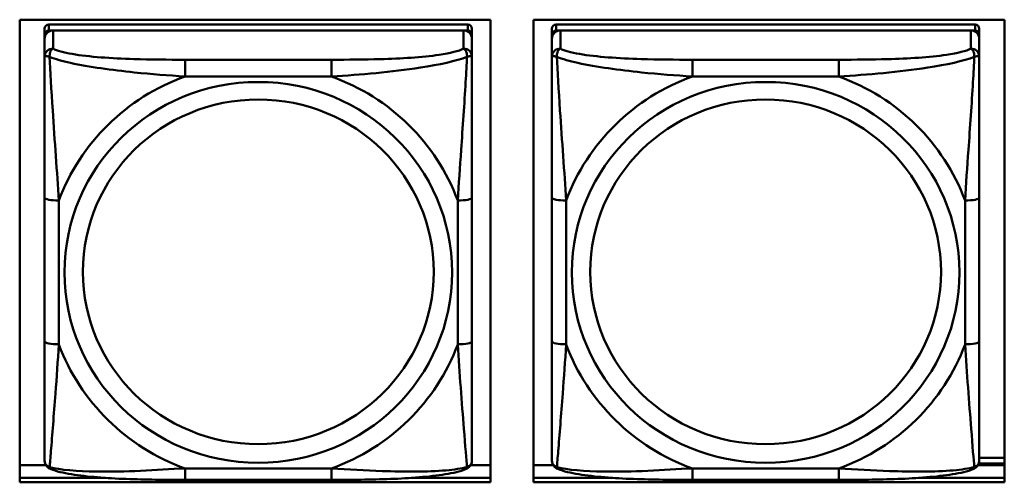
# Model space of a CAD drawing. Header units: inches. Extents: x 0.8 to 75.7, y -7.8 to 49.3.
# Tile 89 of 256: x 53.1 to 54.5, y 7.1 to 7.7. Entities that reach past the tile are written whole.
import ezdxf

# ---------------------------------------------------------------- set-up
doc = ezdxf.new("R2010")
doc.units = ezdxf.units.IN
doc.header["$MEASUREMENT"] = 0
doc.layers.add('Visible Edges(ROSSANSI)', color=7, linetype='Continuous', lineweight=50)
doc.layers.add('Visible Tangent Edges(ROSSANSI)', color=7, linetype='Continuous', lineweight=50)

msp = doc.modelspace()

# ---------------------------------------------------------------- linework, layer by layer
at = {"layer": 'Visible Edges(ROSSANSI)'}
for p, q in [((53.1014, 7.072), (53.1014, 7.7107)), ((53.1014, 7.7107), (53.752, 7.7107)), ((53.7205, 7.7041), (53.1417, 7.7041)), ((53.752, 7.7107), (53.752, 7.072)), ((53.8114, 7.072), (53.8114, 7.7107)), ((53.8114, 7.7107), (54.462, 7.7107)), ((54.4215, 7.7041), (53.8427, 7.7041)), ((54.462, 7.7107), (54.462, 7.072)), ((53.1358, 7.6983), (53.1358, 7.6901)), ((53.1358, 7.6843), (53.1358, 7.6901)), ((53.1417, 7.6959), (53.7205, 7.6959)), ((53.7146, 7.6959), (53.1476, 7.6959)), ((53.7264, 7.6901), (53.7264, 7.6983)), ((53.7264, 7.6901), (53.7264, 7.6843)), ((53.8368, 7.6983), (53.8368, 7.6901)), ((53.8368, 7.6843), (53.8368, 7.6901)), ((53.8427, 7.6959), (54.4215, 7.6959)), ((54.4156, 7.6959), (53.8486, 7.6959)), ((54.4274, 7.6901), (54.4274, 7.6983)), ((54.4274, 7.6901), (54.4274, 7.6843)), ((53.1358, 7.6843), (53.1358, 7.6594)), ((53.7264, 7.6594), (53.7264, 7.6843)), ((53.8368, 7.6843), (53.8368, 7.6594)), ((54.4274, 7.6594), (54.4274, 7.6843)), ((53.1358, 7.4649), (53.1358, 7.2663)), ((53.7264, 7.2663), (53.7264, 7.4649)), ((53.8368, 7.4649), (53.8368, 7.2663)), ((54.4274, 7.2663), (54.4274, 7.4649)), ((54.4274, 7.106), (54.462, 7.106)), ((53.1014, 7.0958), (53.1377, 7.0958)), ((53.7245, 7.0958), (53.752, 7.0958)), ((53.8114, 7.0958), (53.8387, 7.0958)), ((54.4255, 7.0958), (54.462, 7.0958)), ((54.4265, 7.0978), (54.462, 7.0978)), ((53.1014, 7.0781), (53.2198, 7.0781)), ((53.2198, 7.0781), (53.1014, 7.0781)), ((53.5323, 7.0753), (53.33, 7.0753)), ((53.6425, 7.0781), (53.752, 7.0781)), ((53.752, 7.0781), (53.6425, 7.0781)), ((53.8114, 7.0781), (53.9208, 7.0781)), ((53.9208, 7.0781), (53.8114, 7.0781)), ((54.2333, 7.0753), (54.031, 7.0753)), ((54.3435, 7.0781), (54.462, 7.0781)), ((54.462, 7.0781), (54.3435, 7.0781)), ((53.752, 7.072), (53.1014, 7.072)), ((54.462, 7.072), (53.8114, 7.072))]:
    msp.add_line(p, q, dxfattribs=at)
for centre, major_axis, start_param, end_param in [((53.1417, 7.6983), (-0.00591, 0), 4.712389, 6.283185), ((53.7205, 7.6983), (0.00591, 0), 0, 1.570796), ((53.8427, 7.6983), (-0.00591, 0), 4.712389, 6.283185), ((54.4215, 7.6983), (0.00591, 0), 0, 1.570796), ((53.1476, 7.6843), (-0.0118, 0), 4.712389, 6.283185), ((53.1417, 7.6901), (-0.00591, 0), 4.712389, 6.283185), ((53.7146, 7.6843), (0.0118, 0), 0, 1.570796), ((53.7205, 7.6901), (0.00591, 0), 0, 1.570796), ((53.8486, 7.6843), (-0.0118, 0), 4.712389, 6.283185), ((53.8427, 7.6901), (-0.00591, 0), 4.712389, 6.283185), ((54.4156, 7.6843), (0.0118, 0), 0, 1.570796), ((54.4215, 7.6901), (0.00591, 0), 0, 1.570796)]:
    msp.add_ellipse(centre, major_axis=major_axis, ratio=0.981793, start_param=start_param, end_param=end_param, dxfattribs=at)
for points, knots in [([(53.1358, 7.6594), (53.1358, 7.6503), (53.1358, 7.635), (53.1358, 7.6178), (53.1358, 7.5914), (53.1358, 7.5611), (53.1358, 7.5317), (53.1358, 7.5093), (53.1358, 7.4869), (53.1358, 7.4649)], [-0.7968224, -0.7968224, -0.7968224, -0.7968224, -0.6514613, -0.6514613, -0.6514613, -0.427691, -0.427691, -0.427691, -0.2569517, -0.2569517, -0.2569517, -0.2569517]), ([(53.7264, 7.4649), (53.7264, 7.4881), (53.7264, 7.5118), (53.7264, 7.5355), (53.7264, 7.5666), (53.7264, 7.5989), (53.7264, 7.6257), (53.7264, 7.6396), (53.7264, 7.6516), (53.7264, 7.6594)], [0.2569537, 0.2569537, 0.2569537, 0.2569537, 0.4371919, 0.4371919, 0.4371919, 0.6739428, 0.6739428, 0.6739428, 0.7963818, 0.7963818, 0.7963818, 0.7963818]), ([(53.8368, 7.6594), (53.8368, 7.6503), (53.8368, 7.635), (53.8368, 7.6178), (53.8368, 7.5914), (53.8368, 7.5611), (53.8368, 7.5317), (53.8368, 7.5093), (53.8368, 7.4869), (53.8368, 7.4649)], [-0.7968224, -0.7968224, -0.7968224, -0.7968224, -0.6514613, -0.6514613, -0.6514613, -0.427691, -0.427691, -0.427691, -0.2569517, -0.2569517, -0.2569517, -0.2569517]), ([(54.4274, 7.4649), (54.4274, 7.4881), (54.4274, 7.5118), (54.4274, 7.5355), (54.4274, 7.5666), (54.4274, 7.5989), (54.4274, 7.6257), (54.4274, 7.6396), (54.4274, 7.6516), (54.4274, 7.6594)], [0.2569537, 0.2569537, 0.2569537, 0.2569537, 0.4371919, 0.4371919, 0.4371919, 0.6739428, 0.6739428, 0.6739428, 0.7963818, 0.7963818, 0.7963818, 0.7963818]), ([(53.1358, 7.2663), (53.1358, 7.243), (53.1358, 7.2197), (53.1358, 7.1975), (53.1358, 7.1683), (53.1358, 7.14), (53.1358, 7.1212), (53.1358, 7.1114), (53.1358, 7.1046), (53.1358, 7.1027)], [0.2569537, 0.2569537, 0.2569537, 0.2569537, 0.4371919, 0.4371919, 0.4371919, 0.6739428, 0.6739428, 0.6739428, 0.7963818, 0.7963818, 0.7963818, 0.7963818]), ([(53.7264, 7.1027), (53.7264, 7.1049), (53.7264, 7.1142), (53.7264, 7.1269), (53.7264, 7.1465), (53.7264, 7.1734), (53.7264, 7.2011), (53.7264, 7.2222), (53.7264, 7.2443), (53.7264, 7.2663)], [-0.7968224, -0.7968224, -0.7968224, -0.7968224, -0.6514613, -0.6514613, -0.6514613, -0.427691, -0.427691, -0.427691, -0.2569517, -0.2569517, -0.2569517, -0.2569517]), ([(53.8368, 7.2663), (53.8368, 7.243), (53.8368, 7.2197), (53.8368, 7.1975), (53.8368, 7.1683), (53.8368, 7.14), (53.8368, 7.1212), (53.8368, 7.1114), (53.8368, 7.1046), (53.8368, 7.1027)], [0.2569537, 0.2569537, 0.2569537, 0.2569537, 0.4371919, 0.4371919, 0.4371919, 0.6739428, 0.6739428, 0.6739428, 0.7963818, 0.7963818, 0.7963818, 0.7963818]), ([(54.4274, 7.1027), (54.4274, 7.1049), (54.4274, 7.1142), (54.4274, 7.1269), (54.4274, 7.1465), (54.4274, 7.1734), (54.4274, 7.2011), (54.4274, 7.2222), (54.4274, 7.2443), (54.4274, 7.2663)], [-0.7968224, -0.7968224, -0.7968224, -0.7968224, -0.6514613, -0.6514613, -0.6514613, -0.427691, -0.427691, -0.427691, -0.2569517, -0.2569517, -0.2569517, -0.2569517]), ([(53.1439, 7.0904), (53.1428, 7.0909), (53.1417, 7.0915), (53.1398, 7.0931), (53.1389, 7.094), (53.1375, 7.096), (53.137, 7.097), (53.1363, 7.0989), (53.1361, 7.0997), (53.1359, 7.1014), (53.1358, 7.1021), (53.1358, 7.1027)], [0.02510739, 0.02510739, 0.02510739, 0.02510739, 0.03073999, 0.03073999, 0.03637259, 0.03637259, 0.0420052, 0.0420052, 0.0476378, 0.0476378, 0.0532704, 0.0532704, 0.0532704, 0.0532704]), ([(53.7183, 7.0904), (53.7194, 7.0909), (53.7205, 7.0915), (53.7225, 7.0931), (53.7233, 7.094), (53.7247, 7.096), (53.7252, 7.097), (53.7259, 7.0989), (53.7261, 7.0997), (53.7263, 7.1014), (53.7264, 7.1021), (53.7264, 7.1027)], [0.02510739, 0.02510739, 0.02510739, 0.02510739, 0.03073999, 0.03073999, 0.03637259, 0.03637259, 0.0420052, 0.0420052, 0.0476378, 0.0476378, 0.0532704, 0.0532704, 0.0532704, 0.0532704]), ([(53.8449, 7.0904), (53.8438, 7.0909), (53.8427, 7.0915), (53.8408, 7.0931), (53.8399, 7.094), (53.8385, 7.096), (53.838, 7.097), (53.8373, 7.0989), (53.8371, 7.0997), (53.8369, 7.1014), (53.8368, 7.1021), (53.8368, 7.1027)], [0.02510739, 0.02510739, 0.02510739, 0.02510739, 0.03073999, 0.03073999, 0.03637259, 0.03637259, 0.0420052, 0.0420052, 0.0476378, 0.0476378, 0.0532704, 0.0532704, 0.0532704, 0.0532704]), ([(54.4193, 7.0904), (54.4204, 7.0909), (54.4215, 7.0915), (54.4235, 7.0931), (54.4243, 7.094), (54.4257, 7.096), (54.4262, 7.097), (54.4269, 7.0989), (54.4271, 7.0997), (54.4273, 7.1014), (54.4274, 7.1021), (54.4274, 7.1027)], [0.02510739, 0.02510739, 0.02510739, 0.02510739, 0.03073999, 0.03073999, 0.03637259, 0.03637259, 0.0420052, 0.0420052, 0.0476378, 0.0476378, 0.0532704, 0.0532704, 0.0532704, 0.0532704]), ([(53.33, 7.0753), (53.3164, 7.0753), (53.3028, 7.0754), (53.2755, 7.0758), (53.2619, 7.0761), (53.235, 7.0771), (53.2217, 7.0779), (53.1961, 7.08), (53.1839, 7.0813), (53.1618, 7.085), (53.1523, 7.087), (53.1439, 7.0904)], [0.2569517, 0.2569517, 0.2569517, 0.2569517, 0.3597049, 0.3597049, 0.4624581, 0.4624581, 0.5652112, 0.5652112, 0.6679644, 0.6679644, 0.7707176, 0.7707176, 0.7707176, 0.7707176]), ([(53.7183, 7.0904), (53.7099, 7.087), (53.7004, 7.0849), (53.6784, 7.0813), (53.6662, 7.08), (53.6405, 7.0779), (53.6272, 7.0771), (53.6004, 7.0761), (53.5868, 7.0758), (53.5595, 7.0754), (53.5458, 7.0753), (53.5323, 7.0753)], [-0.7703505, -0.7703505, -0.7703505, -0.7703505, -0.6676711, -0.6676711, -0.5649918, -0.5649918, -0.4623124, -0.4623124, -0.3596331, -0.3596331, -0.2569537, -0.2569537, -0.2569537, -0.2569537]), ([(54.031, 7.0753), (54.0174, 7.0753), (54.0038, 7.0754), (53.9765, 7.0758), (53.9629, 7.0761), (53.936, 7.0771), (53.9227, 7.0779), (53.8971, 7.08), (53.8849, 7.0813), (53.8628, 7.085), (53.8533, 7.087), (53.8449, 7.0904)], [0.2569517, 0.2569517, 0.2569517, 0.2569517, 0.3597049, 0.3597049, 0.4624581, 0.4624581, 0.5652112, 0.5652112, 0.6679644, 0.6679644, 0.7707176, 0.7707176, 0.7707176, 0.7707176]), ([(54.4193, 7.0904), (54.4109, 7.087), (54.4014, 7.0849), (54.3794, 7.0813), (54.3672, 7.08), (54.3415, 7.0779), (54.3282, 7.0771), (54.3014, 7.0761), (54.2878, 7.0758), (54.2605, 7.0754), (54.2468, 7.0753), (54.2333, 7.0753)], [-0.7703505, -0.7703505, -0.7703505, -0.7703505, -0.6676711, -0.6676711, -0.5649918, -0.5649918, -0.4623124, -0.4623124, -0.3596331, -0.3596331, -0.2569537, -0.2569537, -0.2569537, -0.2569537])]:
    msp.add_open_spline(points, degree=3, knots=knots, dxfattribs=at)
at = {"layer": 'Visible Tangent Edges(ROSSANSI)'}
for p, q in [((53.1417, 7.6959), (53.1417, 7.7041)), ((53.7205, 7.7041), (53.7205, 7.6959)), ((53.8427, 7.6959), (53.8427, 7.7041)), ((54.4215, 7.7041), (54.4215, 7.6959)), ((53.1476, 7.6709), (53.1476, 7.6959)), ((53.7146, 7.6959), (53.7146, 7.6709)), ((53.8486, 7.6709), (53.8486, 7.6959)), ((54.4156, 7.6959), (54.4156, 7.6709)), ((53.33, 7.6555), (53.33, 7.6324)), ((53.5323, 7.6555), (53.33, 7.6555)), ((53.5323, 7.6555), (53.5323, 7.6324)), ((54.031, 7.6555), (54.031, 7.6324)), ((54.2333, 7.6555), (54.031, 7.6555)), ((54.2333, 7.6555), (54.2333, 7.6324)), ((53.33, 7.6324), (53.5323, 7.6324)), ((54.031, 7.6324), (54.2333, 7.6324)), ((53.1555, 7.2625), (53.1555, 7.4612)), ((53.7067, 7.4612), (53.7067, 7.2625)), ((53.8565, 7.2625), (53.8565, 7.4612)), ((54.4077, 7.4612), (54.4077, 7.2625)), ((53.5323, 7.0913), (53.33, 7.0913)), ((53.33, 7.0753), (53.33, 7.0913)), ((53.5323, 7.0753), (53.5323, 7.0913)), ((54.2333, 7.0913), (54.031, 7.0913)), ((54.031, 7.0753), (54.031, 7.0913)), ((54.2333, 7.0753), (54.2333, 7.0913))]:
    msp.add_line(p, q, dxfattribs=at)
for centre, major_axis, ratio, start_param, end_param in [((53.1476, 7.6594), (-0.0118, 0), 0.981793, 4.712389, 6.283185), ((53.7146, 7.6594), (0.0118, 0), 0.981793, 0, 1.570796), ((53.8486, 7.6594), (-0.0118, 0), 0.981793, 4.712389, 6.283185), ((54.4156, 7.6594), (0.0118, 0), 0.981793, 0, 1.570796), ((53.4311, 7.3618), (-0.2936, 0), 0.981793, 5.064156, 5.931419), ((53.4311, 7.3618), (0.2936, 0), 0.981793, 0.351767, 1.21903), ((54.1321, 7.3618), (-0.2936, 0), 0.981793, 5.064156, 5.931419), ((54.1321, 7.3618), (0.2936, 0), 0.981793, 0.351767, 1.21903), ((53.1555, 7.4649), (-0.0197, 0), 0.189952, 0, 1.570796), ((53.7067, 7.4649), (0.0197, 0), 0.189952, 4.712389, 6.283185), ((53.8565, 7.4649), (-0.0197, 0), 0.189952, 0, 1.570796), ((54.4077, 7.4649), (0.0197, 0), 0.189952, 4.712389, 6.283185), ((53.1555, 7.2663), (-0.0197, 0), 0.189952, 0, 1.570796), ((53.7067, 7.2663), (0.0197, 0), 0.189952, 4.712389, 6.283185), ((53.8565, 7.2663), (-0.0197, 0), 0.189952, 0, 1.570796), ((54.4077, 7.2663), (0.0197, 0), 0.189952, 4.712389, 6.283185), ((53.4311, 7.3618), (-0.2936, 0), 0.981793, 0.351767, 1.21903), ((53.4311, 7.3618), (0.2936, 0), 0.981793, 5.064156, 5.931419), ((54.1321, 7.3618), (-0.2936, 0), 0.981793, 0.351767, 1.21903), ((54.1321, 7.3618), (0.2936, 0), 0.981793, 5.064156, 5.931419)]:
    msp.add_ellipse(centre, major_axis=major_axis, ratio=ratio, start_param=start_param, end_param=end_param, dxfattribs=at)
for centre, major_axis in [((53.4311, 7.3618), (-0.2678, 0)), ((54.1321, 7.3618), (-0.2678, 0)), ((53.4311, 7.3626), (-0.2424, 0)), ((54.1321, 7.3626), (-0.2424, 0))]:
    msp.add_ellipse(centre, major_axis=major_axis, ratio=0.981793, dxfattribs=at)
for points, knots in [([(53.1358, 7.6594), (53.1358, 7.6596), (53.1359, 7.6598), (53.1362, 7.6602), (53.1363, 7.6603), (53.1367, 7.6605), (53.1369, 7.6605), (53.1372, 7.6605), (53.1373, 7.6606), (53.1377, 7.6606), (53.1381, 7.6606), (53.139, 7.6605), (53.1396, 7.6603), (53.1411, 7.66), (53.1418, 7.6597), (53.1427, 7.6594)], [-0.0532704, -0.0532704, -0.0532704, -0.0532704, -0.04377373, -0.04377373, -0.03521335, -0.03521335, -0.02986312, -0.02986312, -0.02651922, -0.02651922, -0.01983142, -0.01983142, -0.00913095, -0.00913095, 0.00023197, 0.00023197, 0.00023197, 0.00023197]), ([(53.1427, 7.6594), (53.1427, 7.6605), (53.1427, 7.6616), (53.143, 7.6636), (53.1432, 7.6646), (53.1436, 7.666), (53.1438, 7.6665), (53.1441, 7.6672), (53.1442, 7.6674), (53.1445, 7.668), (53.1448, 7.6683), (53.1453, 7.6691), (53.1457, 7.6696), (53.1466, 7.6703), (53.1471, 7.6707), (53.1476, 7.6709)], [-0.00023197, -0.00023197, -0.00023197, -0.00023197, 0.00913095, 0.00913095, 0.01983142, 0.01983142, 0.02651922, 0.02651922, 0.02986312, 0.02986312, 0.03521335, 0.03521335, 0.04377373, 0.04377373, 0.0532704, 0.0532704, 0.0532704, 0.0532704]), ([(53.33, 7.6555), (53.3063, 7.6555), (53.2823, 7.6557), (53.259, 7.6564), (53.2283, 7.6574), (53.1974, 7.6594), (53.1741, 7.6634), (53.1621, 7.6654), (53.1525, 7.668), (53.1476, 7.6709)], [0.2569537, 0.2569537, 0.2569537, 0.2569537, 0.4371919, 0.4371919, 0.4371919, 0.6739428, 0.6739428, 0.6739428, 0.7963818, 0.7963818, 0.7963818, 0.7963818]), ([(53.7146, 7.6709), (53.7088, 7.6675), (53.6964, 7.6645), (53.6811, 7.6623), (53.6577, 7.6588), (53.6286, 7.6571), (53.5995, 7.6563), (53.5773, 7.6556), (53.5547, 7.6555), (53.5323, 7.6555)], [-0.7968224, -0.7968224, -0.7968224, -0.7968224, -0.6514613, -0.6514613, -0.6514613, -0.427691, -0.427691, -0.427691, -0.2569517, -0.2569517, -0.2569517, -0.2569517]), ([(53.7146, 7.6709), (53.7151, 7.6707), (53.7156, 7.6703), (53.7165, 7.6696), (53.7169, 7.6691), (53.7175, 7.6683), (53.7177, 7.668), (53.718, 7.6674), (53.7181, 7.6672), (53.7184, 7.6665), (53.7186, 7.666), (53.7191, 7.6646), (53.7193, 7.6636), (53.7195, 7.6616), (53.7196, 7.6605), (53.7195, 7.6594)], [-0.0532704, -0.0532704, -0.0532704, -0.0532704, -0.04377373, -0.04377373, -0.03521335, -0.03521335, -0.02986312, -0.02986312, -0.02651922, -0.02651922, -0.01983142, -0.01983142, -0.00913095, -0.00913095, 0.00023197, 0.00023197, 0.00023197, 0.00023197]), ([(53.7195, 7.6594), (53.7204, 7.6597), (53.7211, 7.66), (53.7226, 7.6603), (53.7232, 7.6605), (53.7242, 7.6606), (53.7245, 7.6606), (53.7249, 7.6606), (53.725, 7.6605), (53.7253, 7.6605), (53.7255, 7.6605), (53.7259, 7.6603), (53.7261, 7.6602), (53.7263, 7.6598), (53.7264, 7.6596), (53.7264, 7.6594)], [-0.00023197, -0.00023197, -0.00023197, -0.00023197, 0.00913095, 0.00913095, 0.01983142, 0.01983142, 0.02651922, 0.02651922, 0.02986312, 0.02986312, 0.03521335, 0.03521335, 0.04377373, 0.04377373, 0.0532704, 0.0532704, 0.0532704, 0.0532704]), ([(53.8368, 7.6594), (53.8368, 7.6596), (53.8369, 7.6598), (53.8372, 7.6602), (53.8373, 7.6603), (53.8377, 7.6605), (53.8379, 7.6605), (53.8382, 7.6605), (53.8383, 7.6606), (53.8387, 7.6606), (53.8391, 7.6606), (53.84, 7.6605), (53.8406, 7.6603), (53.8421, 7.66), (53.8428, 7.6597), (53.8437, 7.6594)], [-0.0532704, -0.0532704, -0.0532704, -0.0532704, -0.04377373, -0.04377373, -0.03521335, -0.03521335, -0.02986312, -0.02986312, -0.02651922, -0.02651922, -0.01983142, -0.01983142, -0.00913095, -0.00913095, 0.00023197, 0.00023197, 0.00023197, 0.00023197]), ([(53.8437, 7.6594), (53.8437, 7.6605), (53.8437, 7.6616), (53.844, 7.6636), (53.8442, 7.6646), (53.8446, 7.666), (53.8448, 7.6665), (53.8451, 7.6672), (53.8452, 7.6674), (53.8455, 7.668), (53.8458, 7.6683), (53.8463, 7.6691), (53.8467, 7.6696), (53.8476, 7.6703), (53.8481, 7.6707), (53.8486, 7.6709)], [-0.00023197, -0.00023197, -0.00023197, -0.00023197, 0.00913095, 0.00913095, 0.01983142, 0.01983142, 0.02651922, 0.02651922, 0.02986312, 0.02986312, 0.03521335, 0.03521335, 0.04377373, 0.04377373, 0.0532704, 0.0532704, 0.0532704, 0.0532704]), ([(54.031, 7.6555), (54.0073, 7.6555), (53.9833, 7.6557), (53.96, 7.6564), (53.9293, 7.6574), (53.8984, 7.6594), (53.8751, 7.6634), (53.8631, 7.6654), (53.8535, 7.668), (53.8486, 7.6709)], [0.2569537, 0.2569537, 0.2569537, 0.2569537, 0.4371919, 0.4371919, 0.4371919, 0.6739428, 0.6739428, 0.6739428, 0.7963818, 0.7963818, 0.7963818, 0.7963818]), ([(54.4156, 7.6709), (54.4098, 7.6675), (54.3974, 7.6645), (54.3821, 7.6623), (54.3587, 7.6588), (54.3296, 7.6571), (54.3005, 7.6563), (54.2783, 7.6556), (54.2557, 7.6555), (54.2333, 7.6555)], [-0.7968224, -0.7968224, -0.7968224, -0.7968224, -0.6514613, -0.6514613, -0.6514613, -0.427691, -0.427691, -0.427691, -0.2569517, -0.2569517, -0.2569517, -0.2569517]), ([(54.4156, 7.6709), (54.4161, 7.6707), (54.4166, 7.6703), (54.4175, 7.6696), (54.4179, 7.6691), (54.4185, 7.6683), (54.4187, 7.668), (54.419, 7.6674), (54.4191, 7.6672), (54.4194, 7.6665), (54.4196, 7.666), (54.4201, 7.6646), (54.4203, 7.6636), (54.4205, 7.6616), (54.4206, 7.6605), (54.4205, 7.6594)], [-0.0532704, -0.0532704, -0.0532704, -0.0532704, -0.04377373, -0.04377373, -0.03521335, -0.03521335, -0.02986312, -0.02986312, -0.02651922, -0.02651922, -0.01983142, -0.01983142, -0.00913095, -0.00913095, 0.00023197, 0.00023197, 0.00023197, 0.00023197]), ([(54.4205, 7.6594), (54.4214, 7.6597), (54.4221, 7.66), (54.4236, 7.6603), (54.4242, 7.6605), (54.4252, 7.6606), (54.4255, 7.6606), (54.4259, 7.6606), (54.426, 7.6605), (54.4263, 7.6605), (54.4265, 7.6605), (54.4269, 7.6603), (54.4271, 7.6602), (54.4273, 7.6598), (54.4274, 7.6596), (54.4274, 7.6594)], [-0.00023197, -0.00023197, -0.00023197, -0.00023197, 0.00913095, 0.00913095, 0.01983142, 0.01983142, 0.02651922, 0.02651922, 0.02986312, 0.02986312, 0.03521335, 0.03521335, 0.04377373, 0.04377373, 0.0532704, 0.0532704, 0.0532704, 0.0532704]), ([(53.1427, 7.6594), (53.1503, 7.6565), (53.1604, 7.6536), (53.1974, 7.6454), (53.2291, 7.6412), (53.2834, 7.6356), (53.3066, 7.6337), (53.33, 7.6324)], [-0.7478145, -0.7478145, -0.7478145, -0.7478145, -0.6493253, -0.6493253, -0.427691, -0.427691, -0.2569537, -0.2569537, -0.2569537, -0.2569537]), ([(53.1555, 7.4612), (53.1531, 7.5009), (53.1498, 7.543), (53.1452, 7.613), (53.1436, 7.6405), (53.1427, 7.6594)], [0.2569517, 0.2569517, 0.2569517, 0.2569517, 0.5559983, 0.5559983, 0.7482818, 0.7482818, 0.7482818, 0.7482818]), ([(53.5323, 7.6324), (53.5727, 7.6347), (53.6151, 7.6385), (53.6808, 7.6486), (53.7052, 7.6537), (53.7195, 7.6594)], [0.2569517, 0.2569517, 0.2569517, 0.2569517, 0.5559983, 0.5559983, 0.7482818, 0.7482818, 0.7482818, 0.7482818]), ([(53.7195, 7.6594), (53.719, 7.6495), (53.7184, 7.6374), (53.7159, 7.5953), (53.7136, 7.5621), (53.7097, 7.5071), (53.7081, 7.484), (53.7067, 7.4612)], [-0.7478145, -0.7478145, -0.7478145, -0.7478145, -0.6493253, -0.6493253, -0.427691, -0.427691, -0.2569537, -0.2569537, -0.2569537, -0.2569537]), ([(53.8437, 7.6594), (53.8513, 7.6565), (53.8614, 7.6536), (53.8984, 7.6454), (53.9301, 7.6412), (53.9844, 7.6356), (54.0076, 7.6337), (54.031, 7.6324)], [-0.7478145, -0.7478145, -0.7478145, -0.7478145, -0.6493253, -0.6493253, -0.427691, -0.427691, -0.2569537, -0.2569537, -0.2569537, -0.2569537]), ([(53.8565, 7.4612), (53.8541, 7.5009), (53.8508, 7.543), (53.8462, 7.613), (53.8446, 7.6405), (53.8437, 7.6594)], [0.2569517, 0.2569517, 0.2569517, 0.2569517, 0.5559983, 0.5559983, 0.7482818, 0.7482818, 0.7482818, 0.7482818]), ([(54.2333, 7.6324), (54.2737, 7.6347), (54.3161, 7.6385), (54.3818, 7.6486), (54.4062, 7.6537), (54.4205, 7.6594)], [0.2569517, 0.2569517, 0.2569517, 0.2569517, 0.5559983, 0.5559983, 0.7482818, 0.7482818, 0.7482818, 0.7482818]), ([(54.4205, 7.6594), (54.42, 7.6495), (54.4194, 7.6374), (54.4169, 7.5953), (54.4146, 7.5621), (54.4107, 7.5071), (54.4091, 7.484), (54.4077, 7.4612)], [-0.7478145, -0.7478145, -0.7478145, -0.7478145, -0.6493253, -0.6493253, -0.427691, -0.427691, -0.2569537, -0.2569537, -0.2569537, -0.2569537]), ([(53.1427, 7.0931), (53.1432, 7.0982), (53.1438, 7.1057), (53.1463, 7.1364), (53.1486, 7.1655), (53.1525, 7.217), (53.1541, 7.2395), (53.1555, 7.2625)], [-0.7478145, -0.7478145, -0.7478145, -0.7478145, -0.6493253, -0.6493253, -0.427691, -0.427691, -0.2569537, -0.2569537, -0.2569537, -0.2569537]), ([(53.7067, 7.2625), (53.7091, 7.2228), (53.7124, 7.1817), (53.717, 7.1228), (53.7186, 7.1023), (53.7195, 7.0931)], [0.2569517, 0.2569517, 0.2569517, 0.2569517, 0.5559983, 0.5559983, 0.7482818, 0.7482818, 0.7482818, 0.7482818]), ([(53.8437, 7.0931), (53.8442, 7.0982), (53.8448, 7.1057), (53.8473, 7.1364), (53.8496, 7.1655), (53.8535, 7.217), (53.8551, 7.2395), (53.8565, 7.2625)], [-0.7478145, -0.7478145, -0.7478145, -0.7478145, -0.6493253, -0.6493253, -0.427691, -0.427691, -0.2569537, -0.2569537, -0.2569537, -0.2569537]), ([(54.4077, 7.2625), (54.4101, 7.2228), (54.4134, 7.1817), (54.418, 7.1228), (54.4196, 7.1023), (54.4205, 7.0931)], [0.2569517, 0.2569517, 0.2569517, 0.2569517, 0.5559983, 0.5559983, 0.7482818, 0.7482818, 0.7482818, 0.7482818]), ([(53.1427, 7.0931), (53.1418, 7.0934), (53.1411, 7.0937), (53.1396, 7.0945), (53.139, 7.095), (53.1381, 7.096), (53.1377, 7.0964), (53.1373, 7.097), (53.1372, 7.0972), (53.1369, 7.0978), (53.1367, 7.0982), (53.1363, 7.0992), (53.1362, 7.0998), (53.1359, 7.1012), (53.1358, 7.102), (53.1358, 7.1027)], [-0.00023197, -0.00023197, -0.00023197, -0.00023197, 0.00913095, 0.00913095, 0.01983142, 0.01983142, 0.02651922, 0.02651922, 0.02986312, 0.02986312, 0.03521335, 0.03521335, 0.04377373, 0.04377373, 0.0532704, 0.0532704, 0.0532704, 0.0532704]), ([(53.7264, 7.1027), (53.7264, 7.102), (53.7263, 7.1012), (53.7261, 7.0998), (53.7259, 7.0992), (53.7255, 7.0982), (53.7253, 7.0978), (53.725, 7.0972), (53.7249, 7.097), (53.7245, 7.0964), (53.7242, 7.096), (53.7232, 7.095), (53.7226, 7.0945), (53.7211, 7.0937), (53.7204, 7.0934), (53.7195, 7.0931)], [-0.0532704, -0.0532704, -0.0532704, -0.0532704, -0.04377373, -0.04377373, -0.03521335, -0.03521335, -0.02986312, -0.02986312, -0.02651922, -0.02651922, -0.01983142, -0.01983142, -0.00913095, -0.00913095, 0.00023197, 0.00023197, 0.00023197, 0.00023197]), ([(53.8437, 7.0931), (53.8428, 7.0934), (53.8421, 7.0937), (53.8406, 7.0945), (53.84, 7.095), (53.8391, 7.096), (53.8387, 7.0964), (53.8383, 7.097), (53.8382, 7.0972), (53.8379, 7.0978), (53.8377, 7.0982), (53.8373, 7.0992), (53.8372, 7.0998), (53.8369, 7.1012), (53.8368, 7.102), (53.8368, 7.1027)], [-0.00023197, -0.00023197, -0.00023197, -0.00023197, 0.00913095, 0.00913095, 0.01983142, 0.01983142, 0.02651922, 0.02651922, 0.02986312, 0.02986312, 0.03521335, 0.03521335, 0.04377373, 0.04377373, 0.0532704, 0.0532704, 0.0532704, 0.0532704]), ([(54.4274, 7.1027), (54.4274, 7.102), (54.4273, 7.1012), (54.4271, 7.0998), (54.4269, 7.0992), (54.4265, 7.0982), (54.4263, 7.0978), (54.426, 7.0972), (54.4259, 7.097), (54.4255, 7.0964), (54.4252, 7.096), (54.4242, 7.095), (54.4236, 7.0945), (54.4221, 7.0937), (54.4214, 7.0934), (54.4205, 7.0931)], [-0.0532704, -0.0532704, -0.0532704, -0.0532704, -0.04377373, -0.04377373, -0.03521335, -0.03521335, -0.02986312, -0.02986312, -0.02651922, -0.02651922, -0.01983142, -0.01983142, -0.00913095, -0.00913095, 0.00023197, 0.00023197, 0.00023197, 0.00023197]), ([(53.1439, 7.0904), (53.1437, 7.0905), (53.1436, 7.0906), (53.1432, 7.0909), (53.143, 7.0913), (53.1427, 7.0921), (53.1427, 7.0925), (53.1427, 7.0931)], [-0.02510739, -0.02510739, -0.02510739, -0.02510739, -0.01983142, -0.01983142, -0.00913095, -0.00913095, 0.00023197, 0.00023197, 0.00023197, 0.00023197]), ([(53.33, 7.0913), (53.2895, 7.0889), (53.2471, 7.0862), (53.1815, 7.0872), (53.157, 7.0891), (53.1427, 7.0931)], [0.2569517, 0.2569517, 0.2569517, 0.2569517, 0.5559983, 0.5559983, 0.7482818, 0.7482818, 0.7482818, 0.7482818]), ([(53.7195, 7.0931), (53.7119, 7.0911), (53.7019, 7.0895), (53.6648, 7.0862), (53.6331, 7.0864), (53.5789, 7.0885), (53.5556, 7.0898), (53.5323, 7.0913)], [-0.7478145, -0.7478145, -0.7478145, -0.7478145, -0.6493253, -0.6493253, -0.427691, -0.427691, -0.2569537, -0.2569537, -0.2569537, -0.2569537]), ([(53.7195, 7.0931), (53.7196, 7.0925), (53.7195, 7.0921), (53.7193, 7.0913), (53.7191, 7.0909), (53.7187, 7.0906), (53.7185, 7.0905), (53.7183, 7.0904)], [-0.00023197, -0.00023197, -0.00023197, -0.00023197, 0.00913095, 0.00913095, 0.01983142, 0.01983142, 0.02510739, 0.02510739, 0.02510739, 0.02510739]), ([(53.8449, 7.0904), (53.8447, 7.0905), (53.8446, 7.0906), (53.8442, 7.0909), (53.844, 7.0913), (53.8437, 7.0921), (53.8437, 7.0925), (53.8437, 7.0931)], [-0.02510739, -0.02510739, -0.02510739, -0.02510739, -0.01983142, -0.01983142, -0.00913095, -0.00913095, 0.00023197, 0.00023197, 0.00023197, 0.00023197]), ([(54.031, 7.0913), (53.9905, 7.0889), (53.9481, 7.0862), (53.8825, 7.0872), (53.858, 7.0891), (53.8437, 7.0931)], [0.2569517, 0.2569517, 0.2569517, 0.2569517, 0.5559983, 0.5559983, 0.7482818, 0.7482818, 0.7482818, 0.7482818]), ([(54.4205, 7.0931), (54.4129, 7.0911), (54.4029, 7.0895), (54.3658, 7.0862), (54.3341, 7.0864), (54.2799, 7.0885), (54.2566, 7.0898), (54.2333, 7.0913)], [-0.7478145, -0.7478145, -0.7478145, -0.7478145, -0.6493253, -0.6493253, -0.427691, -0.427691, -0.2569537, -0.2569537, -0.2569537, -0.2569537]), ([(54.4205, 7.0931), (54.4206, 7.0925), (54.4205, 7.0921), (54.4203, 7.0913), (54.4201, 7.0909), (54.4197, 7.0906), (54.4195, 7.0905), (54.4193, 7.0904)], [-0.00023197, -0.00023197, -0.00023197, -0.00023197, 0.00913095, 0.00913095, 0.01983142, 0.01983142, 0.02510739, 0.02510739, 0.02510739, 0.02510739])]:
    msp.add_open_spline(points, degree=3, knots=knots, dxfattribs=at)

doc.saveas('drawing.dxf')
